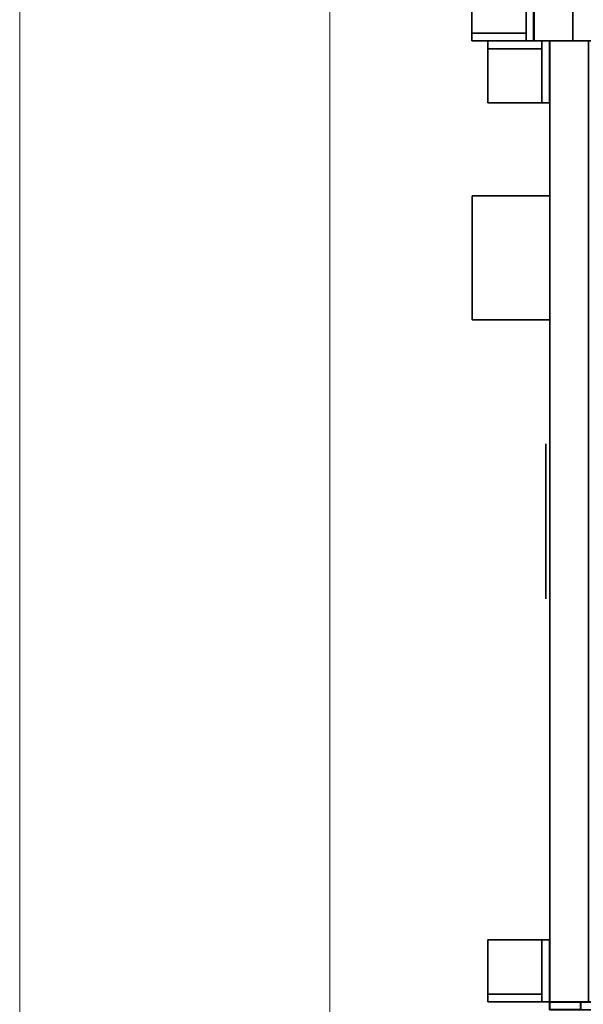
# Model space of a CAD drawing. Header units: millimetres. Extents: x 918337 to 1269480, y -257156 to -67477.
# Tile 23 of 114: x 1015614 to 1015978, y -134225 to -133589. Entities that reach past the tile are written whole.
import ezdxf

# ---------------------------------------------------------------- set-up
doc = ezdxf.new("R2010")
doc.units = ezdxf.units.MM
doc.layers.get('0').update_dxf_attribs({"color": 8, "lineweight": 9})
for name, color, linetype in [('MAT_251_BYOLXP003919182844', 251, 'Continuous'), ('MAT_252_BYOLXP003919182844', 252, 'Continuous'), ('MAT_253_BYOLXP003919182844', 253, 'Continuous'), ('MAT_30_BYOLXP003919182844', 30, 'Continuous'), ('Mat_mar_BYOLXP003919182844', 7, 'Continuous')]:
    doc.layers.add(name, color=color, linetype=linetype)

# ---------------------------------------------------------------- blocks, each defined once
blk = doc.blocks.new('1002_118_BYOLXP003919182844')
at = {"layer": 'MAT_252_BYOLXP003919182844'}
for points in [[(3120, 3220.2251, -200.0018), (3080, 3220.2251, -200.0018), (3080, 1760.2251, -200.0018), (3120, 1760.2251, -200.0018)], [(3120, 3220.2251, -225.0018), (3120, 1760.2251, -225.0018), (3095, 1760.2251, -225.0018), (3095, 3220.2251, -225.0018)], [(3120, 1760.2251, -225.0018), (3120, 3220.2251, -225.0018), (3120, 3220.2251, -200.0018), (3120, 1760.2251, -200.0018)]]:
    blk.add_3dface(points, dxfattribs=at)
blk = doc.blocks.new('1002_120_BYOLXP003919182844')
at = {"layer": 'MAT_252_BYOLXP003919182844'}
for points in [[(3120, 3220.2251, -560.0018), (3120, 1760.2251, -560.0018), (3095, 1760.2251, -560.0018), (3095, 3220.2251, -560.0018)], [(3120, 3220.2251, -535.0019), (3095, 3220.2251, -535.0019), (3095, 1760.2251, -535.0018), (3120, 1760.2251, -535.0018)], [(3120, 1760.2251, -560.0018), (3120, 3220.2251, -560.0018), (3120, 3220.2251, -535.0019), (3120, 1760.2251, -535.0018)]]:
    blk.add_3dface(points, dxfattribs=at)
blk = doc.blocks.new('1002_132_BYOLXP003919182844')
at = {"layer": 'MAT_253_BYOLXP003919182844'}
blk.add_3dface([(3120, 1735.2245, -560.0018), (3120, 1735.2257, -200.0018), (1880, 1735.2256, -200.0016), (1880, 1735.2244, -560.0016)], dxfattribs=at)
blk = doc.blocks.new('1002_133_BYOLXP003919182844')
at = {"layer": 'MAT_253_BYOLXP003919182844'}
blk.add_3dface([(3120, 1760.2252, -560.0018), (3120, 1735.2252, -560.0018), (1880, 1735.2252, -560.0017), (1880, 1760.2252, -560.0017)], dxfattribs=at)
blk = doc.blocks.new('1002_134_BYOLXP003919182844')
at = {"layer": 'MAT_253_BYOLXP003919182844'}
blk.add_3dface([(3120, 1760.2252, -200.0018), (1880, 1760.2252, -200.0017), (1880, 1735.2252, -200.0017), (3120, 1735.2252, -200.0018)], dxfattribs=at)
blk = doc.blocks.new('1002_135_BYOLXP003919182844')
at = {"layer": 'MAT_253_BYOLXP003919182844'}
blk.add_3dface([(3120, 1760.2252, -225.0018), (1880, 1760.2252, -225.0017), (1880, 1760.2252, -200.0017), (3120, 1760.2252, -200.0018)], dxfattribs=at)
blk = doc.blocks.new('1002_137_BYOLXP003919182844')
at = {"layer": 'MAT_253_BYOLXP003919182844'}
for points in [[(3120, 1735.2252, -535.0018), (3120, 1775.2252, -535.0018), (3120, 1775.2252, -225.0018), (3120, 1735.2252, -225.0018)], [(3120, 1735.2252, -225.0018), (3120, 1760.2252, -225.0018), (3120, 1760.2252, -200.0018), (3120, 1735.2252, -200.0018)], [(3120, 1735.2252, -560.0018), (3120, 1760.2252, -560.0018), (3120, 1760.2252, -535.0018), (3120, 1735.2252, -535.0018)]]:
    blk.add_3dface(points, dxfattribs=at)
blk = doc.blocks.new('1002_138_BYOLXP003919182844')
at = {"layer": 'MAT_253_BYOLXP003919182844'}
blk.add_3dface([(3120, 1760.2252, -560.0018), (1880, 1760.2252, -560.0017), (1880, 1760.2252, -535.0017), (3120, 1760.2252, -535.0018)], dxfattribs=at)
blk = doc.blocks.new('1002_139_BYOLXP003919182844')
at = {"layer": 'MAT_253_BYOLXP003919182844'}
blk.add_3dface([(3120, 1775.2251, -535.0018), (3120, 1760.225, -535.0018), (1880, 1760.225, -535.0017), (1880, 1775.2251, -535.0017)], dxfattribs=at)
blk = doc.blocks.new('1002_140_BYOLXP003919182844')
at = {"layer": 'MAT_253_BYOLXP003919182844'}
blk.add_3dface([(3120, 1775.2251, -225.0018), (1880, 1775.2251, -225.0017), (1880, 1760.225, -225.0017), (3120, 1760.225, -225.0018)], dxfattribs=at)
blk = doc.blocks.new('1294_170_BYOLXP003919182844')
at = {"layer": 'MAT_252_BYOLXP003919182844'}
for points in [[(3120, 1695.0251, -285.0018), (3120, 1735.0251, -285.0018), (3080, 1735.0251, -285.0018), (3080, 1695.0251, -285.0018)], [(3080, 1735.0251, -290.0018), (3080, 1695.0251, -290.0018), (3080, 1695.0251, -285.0018), (3080, 1735.0251, -285.0018)], [(3120, 1735.0251, -290.0018), (3080, 1735.0251, -290.0018), (3080, 1735.0251, -285.0018), (3120, 1735.0251, -285.0018)], [(3120, 1695.0251, -290.0018), (3080, 1695.0251, -290.0018), (3080, 1735.0251, -290.0018), (3120, 1735.0251, -290.0018)], [(3120, 1695.0251, -290.0018), (3120, 1735.0251, -290.0018), (3120, 1735.0251, -285.0018), (3120, 1695.0251, -285.0018)], [(3080, 1695.0251, -290.0018), (3120, 1695.0251, -290.0018), (3120, 1695.0251, -285.0018), (3080, 1695.0251, -285.0018)]]:
    blk.add_3dface(points, dxfattribs=at)
blk = doc.blocks.new('1294_171_BYOLXP003919182844')
at = {"layer": 'MAT_252_BYOLXP003919182844'}
for points in [[(3080, 1734.8253, -415.0018), (3080, 1730.0253, -415.0018), (3080, 1730.0253, -290.0018), (3080, 1734.8253, -290.0018)], [(3120, 1734.8252, -415.0018), (3080, 1734.8253, -415.0018), (3080, 1734.8253, -290.0018), (3120, 1734.8252, -290.0018)], [(3080, 1730.0253, -415.0018), (3080, 1734.8253, -415.0018), (3120, 1734.8252, -415.0018), (3120, 1730.0253, -415.0018)], [(3080, 1730.0253, -290.0018), (3120, 1730.0253, -290.0018), (3120, 1734.8252, -290.0018), (3080, 1734.8253, -290.0018)], [(3120, 1730.0253, -415.0018), (3120, 1734.8252, -415.0018), (3120, 1734.8252, -290.0018), (3120, 1730.0253, -290.0018)], [(3080, 1730.0253, -415.0018), (3120, 1730.0253, -415.0018), (3120, 1730.0253, -290.0018), (3080, 1730.0253, -290.0018)]]:
    blk.add_3dface(points, dxfattribs=at)
blk = doc.blocks.new('1294_172_BYOLXP003919182844')
at = {"layer": 'MAT_251_BYOLXP003919182844'}
for points in [[(3120, 1730.0251, -415.0018), (3115, 1730.0251, -415.0018), (3115, 1730.0251, -290.0018), (3120, 1730.0251, -290.0018)], [(3115, 1730.0251, -415.0018), (3115, 1695.0251, -415.0018), (3115, 1695.0251, -290.0018), (3115, 1730.0251, -290.0018)], [(3120, 1695.0251, -290.0018), (3120, 1730.0251, -290.0018), (3115, 1730.0251, -290.0018), (3115, 1695.0251, -290.0018)], [(3120, 1695.0251, -415.0018), (3115, 1695.0251, -415.0018), (3115, 1730.0251, -415.0018), (3120, 1730.0251, -415.0018)], [(3120, 1695.0251, -415.0018), (3120, 1730.0251, -415.0018), (3120, 1730.0251, -290.0018), (3120, 1695.0251, -290.0018)], [(3115, 1695.0251, -415.0018), (3120, 1695.0251, -415.0018), (3120, 1695.0251, -290.0018), (3115, 1695.0251, -290.0018)]]:
    blk.add_3dface(points, dxfattribs=at)
blk = doc.blocks.new('1292_192_BYOLXP003919182844')
at = {"layer": 'MAT_252_BYOLXP003919182844'}
for points in [[(3700, 1745.0249, -415.0018), (3700, 1740.2249, -415.0018), (3700, 1740.2249, -290.0018), (3700, 1745.0249, -290.0018)], [(3740, 1745.0249, -415.0018), (3700, 1745.0249, -415.0018), (3700, 1745.0249, -290.0018), (3740, 1745.0249, -290.0018)], [(3700, 1740.2249, -415.0018), (3700, 1745.0249, -415.0018), (3740, 1745.0249, -415.0018), (3740, 1740.2249, -415.0018)], [(3700, 1740.2249, -290.0018), (3740, 1740.2249, -290.0018), (3740, 1745.0249, -290.0018), (3700, 1745.0249, -290.0018)], [(3740, 1740.2249, -415.0018), (3740, 1745.0249, -415.0018), (3740, 1745.0249, -290.0018), (3740, 1740.2249, -290.0018)], [(3700, 1740.2249, -415.0018), (3740, 1740.2249, -415.0018), (3740, 1740.2249, -290.0018), (3700, 1740.2249, -290.0018)]]:
    blk.add_3dface(points, dxfattribs=at)
blk = doc.blocks.new('1292_193_BYOLXP003919182844')
at = {"layer": 'MAT_251_BYOLXP003919182844'}
for points in [[(3739.9998, 1740.2249, -415.0018), (3734.9998, 1740.2249, -415.0018), (3734.9998, 1740.2249, -290.0018), (3739.9998, 1740.2249, -290.0018)], [(3734.9998, 1740.2249, -415.0018), (3735, 1705.2249, -415.0018), (3735, 1705.2249, -290.0018), (3734.9998, 1740.2249, -290.0018)], [(3740, 1705.2249, -290.0018), (3739.9998, 1740.2249, -290.0018), (3734.9998, 1740.2249, -290.0018), (3735, 1705.2249, -290.0018)], [(3740, 1705.2249, -415.0018), (3735, 1705.2249, -415.0018), (3734.9998, 1740.2249, -415.0018), (3739.9998, 1740.2249, -415.0018)], [(3740, 1705.2249, -415.0018), (3739.9998, 1740.2249, -415.0018), (3739.9998, 1740.2249, -290.0018), (3740, 1705.2249, -290.0018)], [(3735, 1705.2249, -415.0018), (3740, 1705.2249, -415.0018), (3740, 1705.2249, -290.0018), (3735, 1705.2249, -290.0018)]]:
    blk.add_3dface(points, dxfattribs=at)
blk = doc.blocks.new('1292_194_BYOLXP003919182844')
at = {"layer": 'MAT_252_BYOLXP003919182844'}
for points in [[(3740, 1705.2249, -285.0018), (3739.9998, 1745.2249, -285.0018), (3699.9998, 1745.2249, -285.0018), (3700, 1705.2249, -285.0018)], [(3699.9998, 1745.2249, -290.0018), (3700, 1705.2249, -290.0018), (3700, 1705.2249, -285.0018), (3699.9998, 1745.2249, -285.0018)], [(3739.9998, 1745.2249, -290.0018), (3699.9998, 1745.2249, -290.0018), (3699.9998, 1745.2249, -285.0018), (3739.9998, 1745.2249, -285.0018)], [(3740, 1705.2249, -290.0018), (3700, 1705.2249, -290.0018), (3699.9998, 1745.2249, -290.0018), (3739.9998, 1745.2249, -290.0018)], [(3740, 1705.2249, -290.0018), (3739.9998, 1745.2249, -290.0018), (3739.9998, 1745.2249, -285.0018), (3740, 1705.2249, -285.0018)], [(3700, 1705.2249, -290.0018), (3740, 1705.2249, -290.0018), (3740, 1705.2249, -285.0018), (3700, 1705.2249, -285.0018)]]:
    blk.add_3dface(points, dxfattribs=at)
blk = doc.blocks.new('1291_201_BYOLXP003919182844')
at = {"layer": 'MAT_252_BYOLXP003919182844'}
for points in [[(3120, 1745.0249, -415.0018), (3120, 1740.2249, -415.0018), (3120, 1740.2249, -290.0018), (3120, 1745.0249, -290.0018)], [(3160, 1745.0249, -415.0018), (3120, 1745.0249, -415.0018), (3120, 1745.0249, -290.0018), (3160, 1745.0249, -290.0018)], [(3120, 1740.2249, -415.0018), (3120, 1745.0249, -415.0018), (3160, 1745.0249, -415.0018), (3160, 1740.2249, -415.0018)], [(3120, 1740.2249, -290.0018), (3160, 1740.2249, -290.0018), (3160, 1745.0249, -290.0018), (3120, 1745.0249, -290.0018)], [(3160, 1740.2249, -415.0018), (3160, 1745.0249, -415.0018), (3160, 1745.0249, -290.0018), (3160, 1740.2249, -290.0018)], [(3120, 1740.2249, -415.0018), (3160, 1740.2249, -415.0018), (3160, 1740.2249, -290.0018), (3120, 1740.2249, -290.0018)]]:
    blk.add_3dface(points, dxfattribs=at)
blk = doc.blocks.new('1291_202_BYOLXP003919182844')
at = {"layer": 'MAT_251_BYOLXP003919182844'}
for points in [[(3125, 1740.2249, -415.0018), (3120, 1740.2249, -415.0018), (3119.9998, 1740.2249, -290.0018), (3124.9998, 1740.2249, -290.0018)], [(3120, 1740.2249, -415.0018), (3120, 1705.2249, -415.0018), (3120, 1705.2249, -290.0018), (3119.9998, 1740.2249, -290.0018)], [(3125, 1705.2249, -290.0018), (3124.9998, 1740.2249, -290.0018), (3119.9998, 1740.2249, -290.0018), (3120, 1705.2249, -290.0018)], [(3125, 1705.2249, -415.0018), (3120, 1705.2249, -415.0018), (3120, 1740.2249, -415.0018), (3125, 1740.2249, -415.0018)], [(3125, 1705.2249, -415.0018), (3125, 1740.2249, -415.0018), (3124.9998, 1740.2249, -290.0018), (3125, 1705.2249, -290.0018)], [(3120, 1705.2249, -415.0018), (3125, 1705.2249, -415.0018), (3125, 1705.2249, -290.0018), (3120, 1705.2249, -290.0018)]]:
    blk.add_3dface(points, dxfattribs=at)
blk = doc.blocks.new('1291_203_BYOLXP003919182844')
at = {"layer": 'MAT_252_BYOLXP003919182844'}
for points in [[(3160, 1705.2249, -285.0018), (3159.9998, 1745.2249, -285.0018), (3119.9998, 1745.2249, -285.0018), (3120, 1705.2249, -285.0018)], [(3119.9998, 1745.2249, -290.0018), (3120, 1705.2249, -290.0018), (3120, 1705.2249, -285.0018), (3119.9998, 1745.2249, -285.0018)], [(3159.9998, 1745.2249, -290.0018), (3119.9998, 1745.2249, -290.0018), (3119.9998, 1745.2249, -285.0018), (3159.9998, 1745.2249, -285.0018)], [(3160, 1705.2249, -290.0018), (3120, 1705.2249, -290.0018), (3119.9998, 1745.2249, -290.0018), (3159.9998, 1745.2249, -290.0018)], [(3160, 1705.2249, -290.0018), (3159.9998, 1745.2249, -290.0018), (3159.9998, 1745.2249, -285.0018), (3160, 1705.2249, -285.0018)], [(3120, 1705.2249, -290.0018), (3160, 1705.2249, -290.0018), (3160, 1705.2249, -285.0018), (3120, 1705.2249, -285.0018)]]:
    blk.add_3dface(points, dxfattribs=at)
blk = doc.blocks.new('1002_221_BYOLXP003919182844')
at = {"layer": 'MAT_253_BYOLXP003919182844'}
blk.add_3dface([(3120, 1745.2249, -560.0018), (3740, 1745.2249, -560.0018), (3740, 1745.2249, -200.0018), (3120, 1745.2249, -200.0019)], dxfattribs=at)
blk = doc.blocks.new('1002_222_BYOLXP003919182844')
at = {"layer": 'MAT_253_BYOLXP003919182844'}
blk.add_3dface([(3120, 1745.2249, -200.0019), (3740, 1745.2249, -200.0018), (3740, 1770.2249, -200.0018), (3120, 1770.2249, -200.0019)], dxfattribs=at)
blk = doc.blocks.new('1002_223_BYOLXP003919182844')
at = {"layer": 'MAT_253_BYOLXP003919182844'}
for points in [[(3740, 1745.2249, -535.0018), (3740, 1785.2249, -535.0018), (3740, 1785.2249, -225.0018), (3740, 1745.2249, -225.0018)], [(3740, 1745.2249, -225.0018), (3740, 1770.2249, -225.0018), (3740, 1770.2249, -200.0018), (3740, 1745.2249, -200.0018)], [(3740, 1745.2249, -560.0018), (3740, 1770.2249, -560.0018), (3740, 1770.2249, -535.0018), (3740, 1745.2249, -535.0018)]]:
    blk.add_3dface(points, dxfattribs=at)
blk = doc.blocks.new('1002_225_BYOLXP003919182844')
at = {"layer": 'MAT_253_BYOLXP003919182844'}
blk.add_3dface([(3120, 1745.2249, -560.0018), (3120, 1770.2249, -560.0018), (3740, 1770.2249, -560.0018), (3740, 1745.2249, -560.0018)], dxfattribs=at)
blk = doc.blocks.new('1002_226_BYOLXP003919182844')
at = {"layer": 'MAT_253_BYOLXP003919182844'}
for points in [[(3120, 1785.2249, -535.0018), (3120, 1745.2249, -535.0018), (3120, 1745.2249, -225.0019), (3120, 1785.2249, -225.0019)], [(3120, 1770.2249, -560.0018), (3120, 1745.2249, -560.0018), (3120, 1745.2249, -535.0018), (3120, 1770.2249, -535.0018)], [(3120, 1770.2249, -225.0019), (3120, 1745.2249, -225.0019), (3120, 1745.2249, -200.0019), (3120, 1770.2249, -200.0019)]]:
    blk.add_3dface(points, dxfattribs=at)
blk = doc.blocks.new('M_P_231_BYOLXP003919182844')
at = {"layer": 'Mat_mar_BYOLXP003919182844', "color": 110}
for points in [[(3429.9666, 1742.7249, -430.0018), (3424.8899, 1742.7249, -429.7348), (3419.9465, 1742.7249, -428.9337), (3415.137, 1742.7249, -427.7321), (3410.5945, 1742.7249, -426.0632), (3406.1858, 1742.7249, -423.9271), (3402.1108, 1742.7249, -421.4571), (3398.2366, 1742.7249, -418.5199), (3394.696, 1742.7249, -415.3156), (3391.4229, 1742.7249, -411.7108), (3388.6172, 1742.7249, -407.9057), (3386.0789, 1742.7249, -403.8336), (3383.9412, 1742.7249, -399.4277), (3382.2712, 1742.7249, -394.8216), (3381.002, 1742.7249, -390.0152), (3380.2671, 1742.7249, -385.0753), (3380, 1742.7249, -380.0018), (3380.2671, 1742.7249, -374.9284), (3381.002, 1742.7249, -369.9885), (3382.2712, 1742.7249, -365.1153), (3383.9412, 1742.7249, -360.5759), (3386.0789, 1742.7249, -356.17), (3388.6172, 1742.7249, -352.098), (3391.4229, 1742.7249, -348.2261), (3394.696, 1742.7249, -344.7548), (3398.2366, 1742.7249, -341.4838), (3402.1108, 1742.7249, -338.6133), (3406.1858, 1742.7249, -336.1433), (3410.5945, 1742.7249, -333.9404), (3415.137, 1742.7249, -332.3383), (3419.9465, 1742.7249, -331.0032), (3424.8899, 1742.7249, -330.2689), (3429.9666, 1742.7249, -330.0018), (3435.1101, 1742.7249, -330.2689), (3440.0535, 1742.7249, -331.0032), (3444.863, 1742.7249, -332.3383), (3449.4055, 1742.7249, -333.9404), (3453.8142, 1742.7249, -336.1433), (3457.9558, 1742.7249, -338.6133), (3461.7634, 1742.7249, -341.4838), (3465.3708, 1742.7249, -344.7548), (3468.5103, 1742.7249, -348.2261), (3471.4495, 1742.7249, -352.098), (3473.988, 1742.7249, -356.17), (3476.0588, 1742.7249, -360.5759), (3477.7957, 1742.7249, -365.1153), (3478.998, 1742.7249, -369.9885), (3479.7329, 1742.7249, -374.9284), (3480, 1742.7249, -380.0018), (3479.7329, 1742.7249, -385.0753), (3478.998, 1742.7249, -390.0152), (3477.7957, 1742.7249, -394.8216), (3476.0588, 1742.7249, -399.4277), (3473.988, 1742.7249, -403.8336), (3471.4495, 1742.7249, -407.9057), (3468.5103, 1742.7249, -411.7108), (3465.3708, 1742.7249, -415.3156), (3461.7634, 1742.7249, -418.5199), (3457.9558, 1742.7249, -421.4571), (3453.8142, 1742.7249, -423.9271), (3449.4055, 1742.7249, -426.0632), (3444.863, 1742.7249, -427.7321), (3440.0535, 1742.7249, -428.9337), (3435.1101, 1742.7249, -429.7348), (3429.9666, 1742.7249, -430.0018)], [(3437.9827, 1742.7249, -428.9337), (3421.4163, 1742.7249, -416.7175), (3404.783, 1742.7249, -404.3676), (3421.4163, 1742.7249, -392.0846), (3437.9827, 1742.7249, -379.8016), (3421.4163, 1742.7249, -367.5185), (3404.783, 1742.7249, -355.2355), (3421.4163, 1742.7249, -342.9524), (3437.9827, 1742.7249, -330.6026)]]:
    blk.add_polyline3d(points, dxfattribs=at)
blk = doc.blocks.new('M_E_232_BYOLXP003919182844')
at = {"layer": 'Mat_mar_BYOLXP003919182844'}
blk.add_blockref('M_P_231_BYOLXP003919182844', (0, 0), dxfattribs=at)
blk = doc.blocks.new('1019_249_BYOLXP003919182844')
at = {"layer": 'MAT_30_BYOLXP003919182844'}
for points in [[(3220, 1695.2249, -520.0018), (3220, 1745.2249, -520.0018), (3300, 1745.2249, -520.0018), (3300, 1695.2249, -520.0018)], [(3220, 1695.2249, -440.0018), (3300, 1695.2249, -440.0018), (3300, 1745.2249, -440.0018), (3220, 1745.2249, -440.0018)], [(3300, 1745.2249, -520.0018), (3220, 1745.2249, -520.0018), (3220, 1745.2249, -440.0018), (3300, 1745.2249, -440.0018)], [(3220, 1745.2249, -520.0018), (3220, 1695.2249, -520.0018), (3220, 1695.2249, -440.0018), (3220, 1745.2249, -440.0018)], [(3300, 1695.2249, -520.0018), (3300, 1745.2249, -520.0018), (3300, 1745.2249, -440.0018), (3300, 1695.2249, -440.0018)], [(3220, 1695.2249, -520.0018), (3300, 1695.2249, -520.0018), (3300, 1695.2249, -440.0018), (3220, 1695.2249, -440.0018)]]:
    blk.add_3dface(points, dxfattribs=at)
blk = doc.blocks.new('1261_272_BYOLXP003919182844')
at = {"layer": 'MAT_253_BYOLXP003919182844'}
for points in [[(3739.9397, 1745.2637, -200.0006), (3740.0972, 2435.2637, -200.1581), (3740.1016, 2435.259, -220.1581), (3739.9441, 1745.2592, -220.0006)], [(3744.9397, 1745.2626, -199.9995), (3745.0972, 2435.2625, -200.1569), (3740.0972, 2435.2637, -200.1581), (3739.9397, 1745.2637, -200.0006)], [(3745.1016, 2435.2578, -220.1569), (3744.9441, 1745.2579, -219.9995), (3739.9441, 1745.2592, -220.0006), (3740.1016, 2435.259, -220.1581)], [(3740.0171, 1745.186, -540.0005), (3740.1746, 2435.186, -540.1581), (3740.1792, 2435.1814, -560.1581), (3740.0217, 1745.1815, -560.0005)], [(3745.0171, 1745.1849, -539.9994), (3745.1746, 2435.1848, -540.1569), (3740.1746, 2435.186, -540.1581), (3740.0171, 1745.186, -540.0005)], [(3745.1792, 2435.1802, -560.1569), (3745.0217, 1745.1804, -559.9994), (3740.0217, 1745.1815, -560.0005), (3740.1792, 2435.1814, -560.1581)], [(3745.0972, 2435.2625, -200.1569), (3745.1016, 2435.2578, -220.1569), (3740.1016, 2435.259, -220.1581), (3740.0972, 2435.2637, -200.1581)], [(3740.0972, 2415.259, -220.1535), (3740.1016, 2435.259, -220.1581), (3740.1746, 2435.186, -540.1581), (3740.1699, 2415.186, -540.1534)], [(3745.1016, 2435.2578, -220.1569), (3745.1746, 2435.1848, -540.1569), (3740.1746, 2435.186, -540.1581), (3740.1016, 2435.259, -220.1581)], [(3745.1746, 2435.1848, -540.1569), (3745.1792, 2435.1802, -560.1569), (3740.1792, 2435.1814, -560.1581), (3740.1746, 2435.186, -540.1581)], [(3744.9397, 1745.2626, -199.9995), (3744.9441, 1745.2579, -219.9995), (3745.1016, 2435.2578, -220.1569), (3745.0972, 2435.2625, -200.1569)], [(3745.0171, 1745.1849, -539.9994), (3745.0217, 1745.1804, -559.9994), (3745.1792, 2435.1802, -560.1569), (3745.1746, 2435.1848, -540.1569)], [(3745.0972, 2415.2578, -220.1524), (3745.1699, 2415.1848, -540.1523), (3745.1746, 2435.1848, -540.1569), (3745.1016, 2435.2578, -220.1569)], [(3745.1699, 2415.1848, -540.1523), (3745.0972, 2415.2578, -220.1524), (3740.0972, 2415.259, -220.1535), (3740.1699, 2415.186, -540.1534)], [(3739.9441, 1745.2592, -220.0006), (3739.9487, 1765.2592, -220.0052), (3740.0217, 1765.186, -540.0051), (3740.0171, 1745.186, -540.0005)], [(3744.9487, 1765.2579, -220.004), (3745.0217, 1765.1849, -540.004), (3740.0217, 1765.186, -540.0051), (3739.9487, 1765.2592, -220.0052)], [(3744.9441, 1745.2579, -219.9995), (3745.0171, 1745.1849, -539.9994), (3745.0217, 1765.1849, -540.004), (3744.9487, 1765.2579, -220.004)], [(3744.9441, 1745.2579, -219.9995), (3744.9397, 1745.2626, -199.9995), (3739.9397, 1745.2637, -200.0006), (3739.9441, 1745.2592, -220.0006)], [(3745.0171, 1745.1849, -539.9994), (3744.9441, 1745.2579, -219.9995), (3739.9441, 1745.2592, -220.0006), (3740.0171, 1745.186, -540.0005)], [(3745.0217, 1745.1804, -559.9994), (3745.0171, 1745.1849, -539.9994), (3740.0171, 1745.186, -540.0005), (3740.0217, 1745.1815, -560.0005)]]:
    blk.add_3dface(points, dxfattribs=at)
blk = doc.blocks.new('AXAXAXASA')
for name in ['1002_118_BYOLXP003919182844', '1002_120_BYOLXP003919182844', '1261_272_BYOLXP003919182844', '1002_226_BYOLXP003919182844', '1002_223_BYOLXP003919182844', '1002_139_BYOLXP003919182844', '1002_140_BYOLXP003919182844', '1002_137_BYOLXP003919182844', '1002_222_BYOLXP003919182844', '1002_225_BYOLXP003919182844', '1002_133_BYOLXP003919182844', '1002_134_BYOLXP003919182844', '1002_135_BYOLXP003919182844', '1002_138_BYOLXP003919182844', '1291_203_BYOLXP003919182844', '1002_221_BYOLXP003919182844', '1291_201_BYOLXP003919182844', '1019_249_BYOLXP003919182844', 'M_E_232_BYOLXP003919182844', '1292_194_BYOLXP003919182844', '1292_192_BYOLXP003919182844', '1002_132_BYOLXP003919182844', '1294_170_BYOLXP003919182844', '1294_171_BYOLXP003919182844', '1291_202_BYOLXP003919182844', '1292_193_BYOLXP003919182844', '1294_172_BYOLXP003919182844']:
    blk.add_blockref(name, (0, 0))
blk = doc.blocks.new('EDWED')
at = {"color": 8, "ltscale": 2}
for p, q in [((966327.1, -230050.1), (966327.1, -225550.1)), ((966527.1, -229850.1), (966527.1, -225750.1))]:
    blk.add_line(p, q, dxfattribs=at)

msp = doc.modelspace()

# ---------------------------------------------------------------- block references
msp.add_blockref('EDWED', (49287.2, 94909.31))
at = {"linetype": 'Continuous', "rotation": 270.0002007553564}
msp.add_blockref('AXAXAXASA', (1014211.03, -130483.14), dxfattribs=at)

doc.saveas('drawing.dxf')
